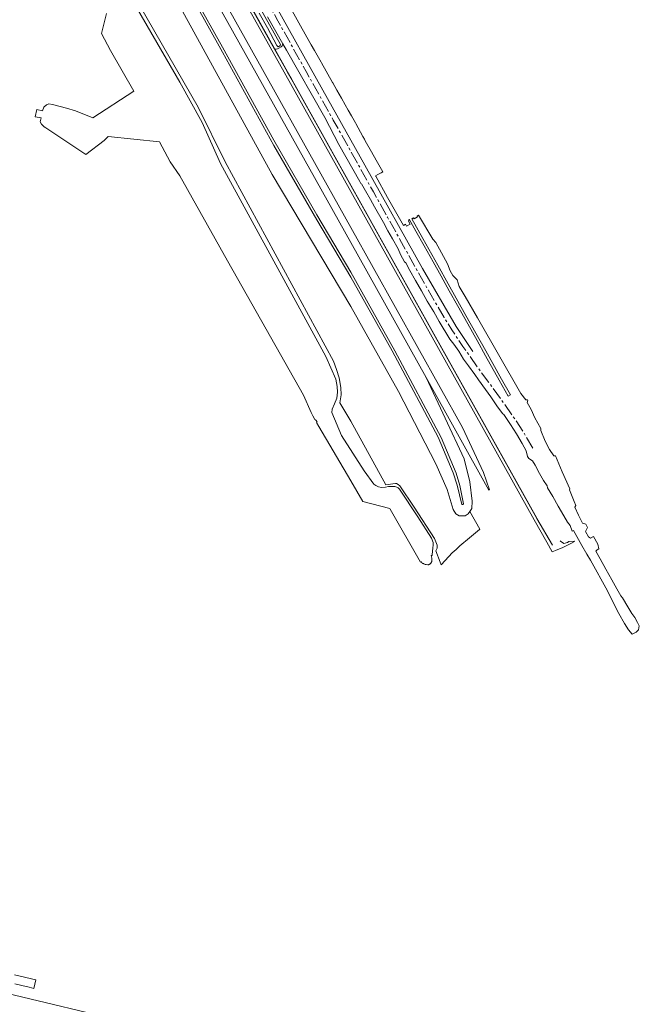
# Model space of a CAD drawing. Header units: metres. Extents: x 152610 to 160096, y 456114 to 462495.
# Tile 114 of 256: x 156866 to 157117, y 458478 to 458877. Entities that reach past the tile are written whole.
import ezdxf

# ---------------------------------------------------------------- set-up
doc = ezdxf.new("R2010")
doc.units = ezdxf.units.M
doc.header["$LTSCALE"] = 0.5
doc.linetypes.add('AM-AS-SO', pattern=[16, 10, -2, 2, -2])
for name, color, linetype, lineweight in [('B-PV-AM-AS_SPOOR_TREIN-G', 10, 'AM-AS-SO', 18), ('B-PV-GR-GRAS-GV', 251, 'CONTINUOUS', 13), ('B-PV-GR-GROENVOORZIENING-GV', 251, 'CONTINUOUS', 18), ('B-PV-GW-TALUD_KRUIN-G', 251, 'CONTINUOUS', 18), ('B-PV-IE-TERREINAFSCHEIDING_KUNSTMATIG_HEKWERK-G', 251, 'IE-TERREINAFSCHEIDING_KUNSTMATIG-SO', 18), ('B-PV-KW-KUNSTWERK_GELUIDSWERING_SCHERM-G', 251, 'CONTINUOUS', 18), ('B-PV-OG-TERREIN_BEGROEID-GV', 251, 'CONTINUOUS', 18), ('B-PV-OG-TERREIN_OEVER-GV', 251, 'CONTINUOUS', 18), ('B-PV-OG-WATER-GV', 251, 'CONTINUOUS', 18), ('B-PV-OG-WATER_SLOOT-GV', 251, 'CONTINUOUS', 18), ('B-PV-VH-HALFVERHARDING-GV', 251, 'CONTINUOUS', 18), ('B-PV-VH-OPENVERHARDING_STRAATBAKSTEEN-GV', 251, 'CONTINUOUS', 18)]:
    doc.layers.add(name, color=color, linetype=linetype, lineweight=lineweight)
doc.linetypes.add('IE-TERREINAFSCHEIDING_KUNSTMATIG-SO', pattern='A,4,[82,NLCS.SHX,S=0.75,R=90,X=0,Y=0],4,-2', length=10)

msp = doc.modelspace()

# ---------------------------------------------------------------- linework, layer by layer
at = {"layer": 'B-PV-AM-AS_SPOOR_TREIN-G', "flags": 128}
msp.add_lwpolyline([(157073.923, 458703.508), (157070.489, 458709.249), (157066.91, 458714.847), (157062.128, 458721.638), (157057.097, 458728.631), (157051.869, 458735.802), (157045.506, 458744.715), (157041.014, 458751.493), (157037.872, 458756.499), (157030.564, 458769.065), (157025.182, 458778.679), (157019.95, 458788.16), (157014.87, 458797.196), (157009.159, 458807.451), (157003.692, 458817.33), (156998.247, 458827.019), (156992.902, 458836.561), (156987.974, 458845.38), (156981.862, 458856.321), (156975.771, 458867.273), (156970.421, 458876.824), (156964.866, 458886.746), (156959.338, 458896.601), (156954.475, 458905.291), (156949.616, 458914.045), (156945.027, 458922.246), (156940.787, 458929.811), (156935.089, 458940.098), (156930.557, 458948.111), (156926.123, 458956.1), (156921.369, 458964.601), (156917.131, 458972.179), (156911.444, 458982.22), (156906.273, 458991.619), (156900.678, 459001.556), (156895.951, 459010.061), (156892.907, 459015.557), (156889.801, 459021.023), (156885.478, 459028.829), (156880.261, 459038.203), (156875.121, 459047.32), (156871.207, 459054.255), (156865.756, 459064.117), (156859.982, 459074.413), (156855.417, 459082.546), (156850.032, 459092.225), (156844.491, 459102.091), (156838.299, 459113.226), (156832.128, 459124.258), (156826.014, 459135.209), (156819.941, 459146.096), (156814.467, 459155.943), (156809.194, 459165.414), (156803.296, 459175.935), (156797.703, 459185.876), (156792.778, 459194.557), (156787.204, 459204.499), (156781.613, 459214.569), (156774.212, 459227.901), (156766.359, 459241.9), (156759.606, 459253.913), (156753.438, 459265.111), (156748.374, 459274.087), (156742.084, 459285.369), (156734.735, 459298.45), (156727.347, 459311.733), (156718.595, 459327.371), (156711.282, 459340.515), (156706.367, 459349.318), (156698.572, 459363.303), (156693.708, 459372.796), (156689.638, 459381.578), (156686.692, 459388.533), (156683.273, 459396.713), (156678.507, 459407.918), (156674.622, 459416.467), (156672.222, 459421.438), (156668.3, 459429.166)], dxfattribs=at)
at = {"layer": 'B-PV-GR-GRAS-GV', "flags": 128}
msp.add_lwpolyline([(156908.619, 458470.644), (156860.086, 458482.257)], dxfattribs=at)
at = {"layer": 'B-PV-GR-GROENVOORZIENING-GV', "flags": 128}
for points in [[(156892.44, 459000), (156972.984, 458855.992), (157000, 458807.633), (157074.455, 458674.359), (157079.524, 458665.292), (157081.683, 458661.413), (157083.133, 458661.97), (157086.087, 458663.107), (157089.534, 458664.839), (157090.757, 458665.545), (157090.675, 458665.689), (157088.582, 458665.553), (157087.94, 458665.145), (157086.499, 458664.72), (157085.159, 458665.676), (157084.999, 458665.792)], [(157081.925, 458664.132), (157075.485, 458674.935), (157000, 458810.006), (156973.993, 458856.543), (156970.087, 458863.529), (156969.074, 458865.341), (156893.786, 459000)]]:
    msp.add_lwpolyline(points, dxfattribs=at)
at = {"layer": 'B-PV-GW-TALUD_KRUIN-G', "flags": 128}
msp.add_lwpolyline([(156936.671, 458886.375), (156947.893, 458866.149), (156968.753, 458828.376), (156986.256, 458798.132), (157000, 458774.907), (157017.935, 458742.885), (157036.642, 458707.783), (157042.806, 458693.275), (157044.333, 458688.315), (157045.737, 458680.853), (157045.669, 458680.747), (157045.554, 458680.651), (157045.425, 458680.592), (157045.329, 458680.573), (157045.225, 458680.563), (157045.069, 458680.6), (157043.127, 458688.422), (157041.599, 458693.383), (157035.436, 458707.89), (157016.728, 458742.993), (157000, 458772.86), (156986.256, 458796.085), (156968.753, 458826.33), (156947.893, 458864.102), (156936.671, 458884.328)], dxfattribs=at)
at = {"layer": 'B-PV-IE-TERREINAFSCHEIDING_KUNSTMATIG_HEKWERK-G', "flags": 128}
msp.add_lwpolyline([(156692.367, 459380.971), (156698.288, 459368.634), (156704.543, 459357.135), (156714.246, 459339.77), (156729.592, 459312.329), (156741.447, 459291.099), (156761.713, 459254.858), (156787.914, 459208.029), (156812.796, 459163.404), (156838.723, 459117.021), (156866.983, 459066.512), (156890.343, 459024.691), (156915.198, 458980.223), (156935.744, 458943.463), (156953.267, 458912.101), (156969.302, 458883.395), (156988.641, 458848.796), (157005.712, 458818.252), (157029.097, 458776.35), (157042.82, 458752.761), (157049.521, 458742.664)], dxfattribs=at)
at = {"layer": 'B-PV-KW-KUNSTWERK_GELUIDSWERING_SCHERM-G', "flags": 128}
for points in [[(157075.55, 458675.062), (157010.556, 458791.191), (156963.207, 458876.063), (156895.491, 458997.127), (156752.814, 459252.724), (156667.686, 459404.75)], [(156976.036, 458853.119), (156974.339, 458856.075), (156968.46, 458866.619), (156964.064, 458874.449), (156959.579, 458882.546)]]:
    msp.add_lwpolyline(points, dxfattribs=at)
at = {"layer": 'B-PV-OG-TERREIN_BEGROEID-GV', "flags": 128}
for points in [[(156924.885, 458893.293), (156968.029, 458814.452), (157000, 458760.956), (157019.348, 458726.394), (157034.464, 458697.057), (157039.181, 458686.652), (157041.592, 458678.608), (157042.665, 458676.784), (157044.005, 458675.926), (157046.365, 458675.926), (157047.705, 458676.783), (157048.34, 458677.784), (157049.1, 458678.982), (157049.262, 458681.931), (157048.352, 458689.761), (157046.048, 458699.146), (157030.611, 458732.076), (157000, 458786.87), (156880.935, 459000)], [(156880.935, 459000), (157000, 458786.87), (157030.611, 458732.076), (157056.103, 458686.445), (157056.337, 458686.526), (157053.902, 458693.514), (157045.378, 458711.795), (157000, 458793.029), (156966.734, 458852.58), (156884.372, 459000)], [(156914.221, 458883.273), (156938.021, 458841.785), (156948.932, 458819.597), (156992.951, 458738.796), (156994.148, 458735.372), (156995.235, 458731.924), (156996, 458728.043), (156996.115, 458725.023), (156995.563, 458721.788), (157000, 458714.424), (157014.215, 458688.563), (157015.223, 458688.668), (157017.126, 458689.003), (157018.132, 458689.083), (157018.521, 458689.043), (157019.285, 458688.707), (157019.848, 458688.211), (157025.785, 458679.455), (157033.973, 458666.784), (157035.126, 458664.049), (157035.126, 458662.896), (157034.576, 458661.797), (157034.551, 458661.762), (157036.29, 458657.187), (157036.716, 458656.158), (157039.799, 458659.468), (157041.215, 458660.927), (157042.71, 458662.309), (157044.304, 458663.756), (157045.105, 458664.483), (157047.404, 458666.432), (157052.276, 458670.445), (157052.388, 458670.538), (157048.34, 458677.784), (157047.705, 458676.783), (157046.365, 458675.926), (157044.005, 458675.926), (157042.665, 458676.784), (157041.592, 458678.608), (157039.181, 458686.652), (157034.464, 458697.057), (157019.348, 458726.394), (157000, 458760.956), (156968.029, 458814.452), (156924.885, 458893.293)], [(156936.671, 458884.328), (156947.893, 458864.102), (156968.753, 458826.33), (156986.256, 458796.085), (157000, 458772.86), (157016.728, 458742.993), (157035.436, 458707.89), (157041.599, 458693.383), (157043.127, 458688.422), (157045.069, 458680.6), (157045.225, 458680.563), (157045.329, 458680.573), (157045.425, 458680.592), (157045.554, 458680.651), (157045.669, 458680.747), (157045.737, 458680.853), (157044.333, 458688.315), (157042.806, 458693.275), (157036.642, 458707.783), (157017.935, 458742.885), (157000, 458774.907), (156986.256, 458798.132), (156968.753, 458828.376), (156947.893, 458866.149), (156936.671, 458886.375)], [(156936.671, 458886.375), (156947.893, 458866.149), (156968.753, 458828.376), (156986.256, 458798.132), (157000, 458774.907), (157017.935, 458742.885), (157036.642, 458707.783), (157042.806, 458693.275), (157044.333, 458688.315), (157045.737, 458680.853), (157045.669, 458680.747), (157045.554, 458680.651), (157045.425, 458680.592), (157045.329, 458680.573), (157045.225, 458680.563), (157045.069, 458680.6), (157043.127, 458688.422), (157041.599, 458693.383), (157035.436, 458707.89), (157016.728, 458742.993), (157000, 458772.86), (156986.256, 458796.085), (156968.753, 458826.33), (156947.893, 458864.102), (156936.671, 458884.328)]]:
    msp.add_lwpolyline(points, dxfattribs=at)
at = {"layer": 'B-PV-OG-TERREIN_OEVER-GV', "flags": 128}
for points in [[(156893.786, 459000), (156969.074, 458865.341), (156969.76, 458865.336), (156970.249, 458865.449), (156970.778, 458865.722), (156971.788, 458866.345), (156972.148, 458866.678), (156972.468, 458867.491), (156966.171, 458878.532)], [(156960.668, 458886.748), (156971.495, 458867.269), (156971.384, 458866.905), (156971.025, 458866.606), (156970.628, 458866.387), (156970.45, 458866.348), (156970.321, 458866.411), (156970.086, 458866.676), (156969.932, 458866.891), (156966.148, 458873.959), (156962.804, 458880.016)]]:
    msp.add_lwpolyline(points, dxfattribs=at)
at = {"layer": 'B-PV-OG-WATER-GV', "flags": 128}
msp.add_lwpolyline([(156962.804, 458880.016), (156966.148, 458873.959), (156969.932, 458866.891), (156970.086, 458866.676), (156970.321, 458866.411), (156970.45, 458866.348), (156970.628, 458866.387), (156971.025, 458866.606), (156971.384, 458866.905), (156971.495, 458867.269), (156960.668, 458886.748)], dxfattribs=at)
at = {"layer": 'B-PV-OG-WATER_SLOOT-GV', "flags": 128}
msp.add_lwpolyline([(156900.865, 458879.786), (156898.822, 458871.761), (156902.453, 458864.852), (156911.901, 458848.318), (156895.341, 458837.55), (156888.235, 458840.304), (156884.652, 458841.488), (156878.869, 458842.978), (156877.456, 458843.249), (156876.404, 458842.757), (156875.394, 458841.818), (156874.814, 458840.32), (156872.531, 458840.942), (156871.823, 458837.949), (156874.318, 458837.452), (156873.955, 458835.871), (156874.379, 458834.873), (156875.572, 458833.895), (156876.174, 458833.49), (156892.387, 458822.567), (156899.866, 458828.262), (156901.5, 458829.913), (156922.313, 458827.714), (156926.662, 458819.677), (156930.554, 458813.918), (156949.883, 458779.494), (156965.669, 458751.795), (156980.783, 458724.979), (156983.942, 458717.981), (156984.591, 458716.543), (156985.34, 458715.086), (156985.656, 458714.911), (156985.938, 458714.619), (156986.367, 458714.06), (156986.041, 458713.81), (156986.961, 458712.254), (157000, 458690.21), (157004.858, 458681.846), (157015.851, 458678.975), (157016.038, 458678.734), (157028.299, 458657.121), (157028.524, 458657.319), (157028.567, 458657.273), (157028.729, 458657.114), (157028.903, 458656.964), (157029.089, 458656.824), (157029.287, 458656.695), (157029.494, 458656.577), (157029.711, 458656.47), (157029.936, 458656.376), (157030.169, 458656.294), (157030.409, 458656.224), (157030.66, 458656.166), (157031.291, 458656.104), (157031.357, 458656.113), (157031.521, 458656.148), (157031.683, 458656.198), (157031.84, 458656.262), (157031.991, 458656.341), (157032.135, 458656.433), (157032.269, 458656.538), (157032.394, 458656.654), (157032.506, 458656.78), (157032.606, 458656.915), (157032.692, 458657.057), (157032.763, 458657.206), (157032.819, 458657.36), (157032.859, 458657.517), (157032.883, 458657.676), (157032.891, 458657.834), (157032.88, 458658.016), (157032.882, 458658.206), (157032.846, 458658.835), (157032.686, 458659.826), (157032.977, 458659.888), (157033.206, 458661.861), (157033.295, 458662.629), (157033.433, 458664.423), (157033.379, 458665.228), (157032.723, 458666.904), (157027.282, 458675.512), (157019.75, 458686.829), (157019.173, 458687.365), (157018.677, 458687.606), (157018.235, 458687.794), (157017.86, 458687.915), (157017.229, 458687.888), (157016.519, 458687.862), (157015.339, 458687.822), (157014.119, 458687.594), (157012.416, 458687.447), (157011.223, 458687.742), (157010.124, 458688.252), (157009.306, 458688.802), (157005.46, 458694.179), (156996.226, 458708.606), (156992.338, 458717.892), (156992.481, 458719.263), (156993.357, 458721.466), (156994.281, 458723.719), (156994.617, 458726.166), (156994.514, 458728.466), (156993.968, 458731.449), (156989.885, 458740.588), (156970.423, 458776.305), (156947.127, 458819.008), (156939.698, 458835.576), (156930.558, 458851.943), (156913.459, 458881.599)], dxfattribs=at)
at = {"layer": 'B-PV-VH-HALFVERHARDING-GV', "flags": 128}
msp.add_lwpolyline([(156966.171, 458878.532), (156972.468, 458867.491), (156973.932, 458864.924), (156989.524, 458837.586), (156995.098, 458826.672), (157003.63, 458811.706), (157004.062, 458810.907), (157004.365, 458810.729), (157005.955, 458807.914), (157007.999, 458804.379), (157009.684, 458801.436), (157013.22, 458795.016), (157015.023, 458791.682), (157016.955, 458788.333), (157019.239, 458784.332), (157020.236, 458781.991), (157021.806, 458779.112), (157022.351, 458778.632), (157024.009, 458775.561), (157026.26, 458771.533), (157028.659, 458767.227), (157031.069, 458763.144), (157033.645, 458758.724), (157035.891, 458754.831), (157040.164, 458747.611), (157041.856, 458745.582), (157043.804, 458742.803), (157045.733, 458739.595), (157047.743, 458736.874), (157050.319, 458733.302), (157051.874, 458731.12), (157054.628, 458727.187), (157056.881, 458724.21), (157059.615, 458720.253), (157061.672, 458717.361), (157062.189, 458717.092), (157064.876, 458713.107), (157067.236, 458709.204), (157069.623, 458705.289), (157071.18, 458702.311), (157071.709, 458700.075), (157072.234, 458699.229), (157073.782, 458698.332), (157074.831, 458696.554), (157076.639, 458693.221), (157078.19, 458690.315), (157079.675, 458688.177), (157079.797, 458687.397), (157081.998, 458683.804), (157084.216, 458679.947), (157086.47, 458676), (157088.029, 458673.394), (157089.015, 458672.024), (157089.934, 458669.761), (157090.363, 458669.974), (157093.85, 458663.95), (157095.858, 458660.463), (157097.373, 458658.046), (157104.152, 458645.521), (157106.7, 458640.501), (157108.802, 458636.33), (157111.077, 458632.28), (157112.764, 458629.673), (157114.281, 458627.969), (157115.794, 458628.752), (157116.781, 458629.66), (157117.129, 458631.296), (157116.406, 458632.748), (157115.31, 458634.712), (157114.131, 458636.364), (157112.475, 458639.103), (157110.266, 458642.665), (157109.633, 458643.453), (157108.064, 458646.4), (157105.961, 458650.059), (157103.594, 458654.377), (157101.257, 458658.475), (157099.496, 458661.628), (157100.045, 458662.127), (157100.686, 458662.559), (157100.254, 458664.494), (157098.59, 458667.581), (157097.258, 458666.95), (157096.45, 458667.504), (157095.34, 458669.6), (157096.138, 458671.184), (157095.432, 458672.618), (157094.064, 458672.981), (157092.379, 458676.248), (157090.901, 458679.541), (157091.382, 458680.243), (157090.709, 458681.782), (157088.737, 458686.486), (157088.945, 458686.999), (157085.845, 458693.877), (157083.053, 458700.295), (157082.477, 458700.316), (157080.685, 458702.941), (157078.904, 458706.31), (157077.093, 458710.558), (157077.121, 458711.421), (157074.739, 458715.758), (157073.214, 458719.178), (157071.566, 458722.026), (157071.911, 458722.747), (157071.753, 458723.041), (157071.105, 458723.041), (157069.06, 458725.679), (157051.464, 458756.362), (157046.498, 458765.033), (157044.041, 458769.07), (157043.161, 458771.761), (157041.395, 458773.524), (157040.295, 458775.434), (157039.275, 458778.187), (157036.765, 458782.764), (157034.575, 458786.952), (157033.359, 458788.276), (157027.545, 458797.989), (157026.929, 458797.643), (157027.143, 458797.283), (157025.738, 458796.516), (157025.515, 458796.892), (157024.789, 458796.474), (157029.222, 458788.558), (157035.282, 458777.719), (157039.54, 458770.126), (157046.753, 458757.216), (157054.778, 458742.888), (157061.176, 458731.454), (157064.803, 458725.079), (157063.926, 458724.6), (157060.24, 458731.066), (157054.74, 458740.899), (157051.248, 458747.14), (157047.489, 458753.86), (157043.349, 458761.284), (157039.982, 458767.28), (157036.667, 458773.227), (157033.417, 458779.019), (157029.775, 458785.543), (157026.434, 458791.491), (157023.696, 458796.329), (157023.421, 458795.528), (157024.055, 458794.381), (157022.673, 458793.571), (157022.27, 458794.292), (157022.13, 458794.211), (157021.365, 458793.766), (157019.722, 458796.673), (157014.895, 458805.233), (157010.105, 458813.808), (157010.047, 458813.912), (157010.965, 458814.439), (157012.364, 458815.244), (157012.951, 458815.581), (157010.288, 458820.344), (157008.402, 458823.711), (157005.897, 458828.183), (157005.522, 458828.855), (157004.936, 458829.906), (157001.989, 458835.189), (157001.865, 458835.409), (157000.274, 458838.252), (156998.964, 458840.593), (156997.77, 458842.726), (156996.235, 458845.46), (156994.376, 458848.77), (156992.745, 458851.689), (156992.625, 458851.9), (156988.152, 458859.766), (156987.946, 458860.128), (156985.277, 458864.81), (156983.971, 458867.101), (156983.392, 458868.119), (156981.499, 458871.446), (156979.559, 458874.856), (156976.142, 458880.883)], dxfattribs=at)
at = {"layer": 'B-PV-VH-OPENVERHARDING_STRAATBAKSTEEN-GV', "flags": 128}
msp.add_lwpolyline([(156863.578, 458486.041), (156866.515, 458485.345), (156869.452, 458484.648), (156871.374, 458484.192), (156872.115, 458487.68), (156863.424, 458489.761)], dxfattribs=at)

doc.saveas('drawing.dxf')
